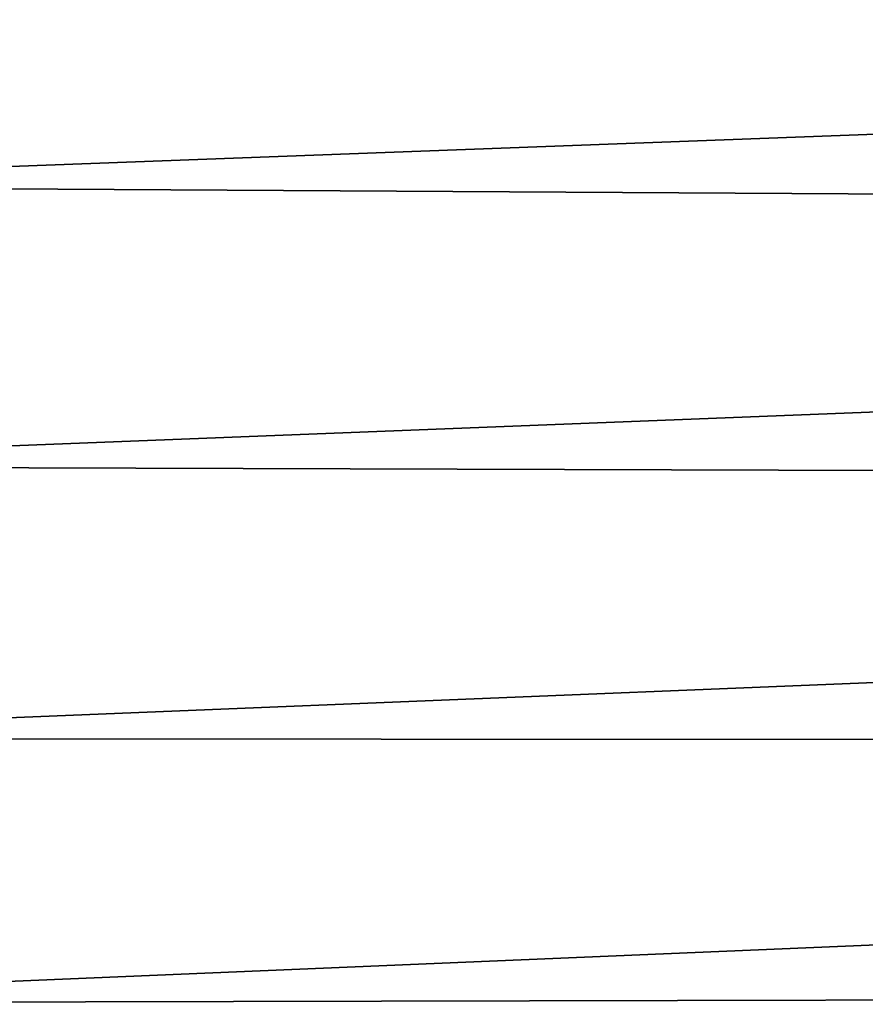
# Model space of a CAD drawing. Header units: metres. Extents: x -2 to 85, y -75 to 96.
# Tile 165 of 256: x 14.76 to 17.01, y -45.33 to -42.7. Entities that reach past the tile are written whole.
import ezdxf

# ---------------------------------------------------------------- set-up
doc = ezdxf.new("R2010")
doc.units = ezdxf.units.M
doc.layers.add('solid_20204500', color=7, linetype='CONTINUOUS')

msp = doc.modelspace()

# ---------------------------------------------------------------- linework, layer by layer
at = {"layer": 'solid_20204500'}
for points in [[(29.911009, -42.52401, -12.764979), (13.35, -43.143894, -13.00938), (13.35, -42.379406, -13.286248)], [(13.35, -42.379456, 13.286343), (13.35, -43.143951, 13.009469), (29.911009, -42.52401, 12.764979)], [(13.35, -43.143951, 13.009469), (29.916574, -43.241432, 12.487381), (29.911009, -42.52401, 12.764979)], [(29.911009, -42.52401, -12.764979), (29.916574, -43.241432, -12.487381), (13.35, -43.143894, -13.00938)], [(29.916574, -43.241432, -12.487381), (13.35, -43.891006, -12.688565), (13.35, -43.143894, -13.00938)], [(13.35, -43.143951, 13.009469), (13.35, -43.891068, 12.688649), (29.916574, -43.241432, 12.487381)], [(13.35, -43.891068, 12.688649), (29.92284, -43.942432, 12.169232), (29.916574, -43.241432, 12.487381)], [(29.916574, -43.241432, -12.487381), (29.92284, -43.942432, -12.169232), (13.35, -43.891006, -12.688565)], [(29.92284, -43.942432, -12.169232), (13.35, -44.618221, -12.324888), (13.35, -43.891006, -12.688565)], [(13.35, -43.891068, 12.688649), (13.35, -44.618282, 12.324965), (29.92284, -43.942432, 12.169232)], [(13.35, -44.618282, 12.324965), (29.929728, -44.624798, 11.811424), (29.92284, -43.942432, 12.169232)], [(29.92284, -43.942432, -12.169232), (29.929728, -44.624798, -11.811424), (13.35, -44.618221, -12.324888)], [(29.929728, -44.624798, -11.811424), (13.35, -45.323074, -11.919577), (13.35, -44.618221, -12.324888)], [(13.35, -44.618282, 12.324965), (13.35, -45.323139, 11.919648), (29.929728, -44.624798, 11.811424)], [(13.35, -45.323139, 11.919648), (29.937128, -45.286179, 11.415071), (29.929728, -44.624798, 11.811424)], [(29.929728, -44.624798, -11.811424), (29.937128, -45.286179, -11.415071), (13.35, -45.323074, -11.919577)], [(13.35, -46.003262, 11.474065), (29.944929, -45.924042, 10.981625), (29.937128, -45.286179, 11.415071)], [(13.35, -45.323139, 11.919648), (13.35, -46.003262, 11.474065), (29.937128, -45.286179, 11.415071)], [(29.937128, -45.286179, -11.415071), (13.35, -46.003193, -11.474001), (13.35, -45.323074, -11.919577)], [(29.937128, -45.286179, -11.415071), (29.944929, -45.924042, -10.981625), (13.35, -46.003193, -11.474001)]]:
    msp.add_3dface(points, dxfattribs=at)

doc.saveas('drawing.dxf')
